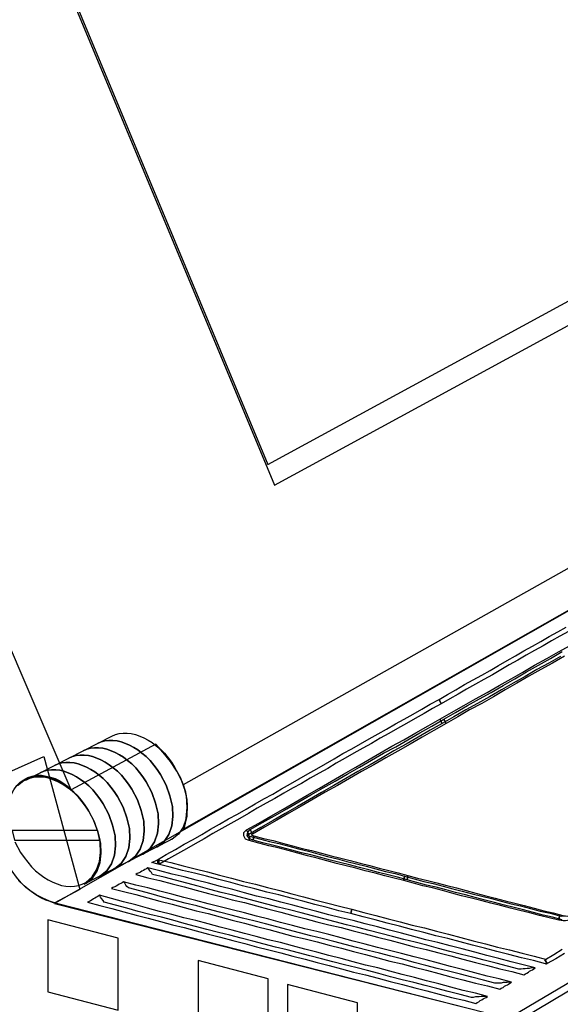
# Model space of a CAD drawing. Extents: x 0 to 414, y 0 to 285.
# Tile 7 of 22: x 160.94 to 166.63, y 136.03 to 146.4. Entities that reach past the tile are written whole.
import ezdxf

# ---------------------------------------------------------------- set-up
doc = ezdxf.new("R2010")
doc.units = 0
doc.header["$MEASUREMENT"] = 0
doc.layers.get('0').update_dxf_attribs({"linetype": 'CONTINUOUS'})

msp = doc.modelspace()

# ---------------------------------------------------------------- linework, layer by layer
at = {"color": 3}
for points in [[(169.9925, 157.8334), (175.0627, 146.0079), (174.2628, 145.5828), (174.4753, 145.1577), (174.5024, 145.0843), (174.5178, 144.9993), (174.5256, 144.9065), (174.5178, 144.8138), (174.4985, 144.7249), (174.4676, 144.6437), (174.4212, 144.5781), (174.3633, 144.5278), (162.6692, 137.877), (162.6692, 137.877)], [(163.6199, 141.498), (171.9131, 146.0118), (168.01, 155.0471), (159.6007, 151.1478), (163.6199, 141.498), (163.6199, 141.498)], [(163.5503, 141.7144), (171.6388, 146.1161), (167.8322, 154.9273), (159.6317, 151.1246), (163.5503, 141.7144), (163.5503, 141.7144)], [(160.7099, 138.2093), (160.8297, 138.1745), (160.849, 138.2364), (160.876, 138.2866), (160.907, 138.333), (160.9417, 138.3677), (160.9804, 138.3948), (161.0229, 138.418), (161.0693, 138.4334), (161.1156, 138.4412), (161.1659, 138.4412), (161.2161, 138.4334), (161.2625, 138.4219), (161.3127, 138.4064), (161.3591, 138.3832), (161.4016, 138.3562), (161.4403, 138.3252), (161.4789, 138.2866), (155.7594, 151.6463), (155.0986, 151.2869), (160.7099, 138.2093), (160.7099, 138.2093)], [(162.6692, 137.877), (162.7001, 138.0122), (162.704, 138.1397), (162.6846, 138.2634), (162.646, 138.3755), (162.5919, 138.4837), (162.5262, 138.588), (162.4489, 138.6808), (162.3716, 138.7697), (161.4789, 138.2866), (155.7594, 151.6463)], [(161.305, 137.0925), (166.182, 135.8558), (179.8934, 144.0332), (175.368, 145.1036), (161.305, 137.0925), (161.305, 137.0925)], [(162.6615, 137.8692), (162.6885, 137.9852), (162.7001, 138.1011), (162.6924, 138.2248), (162.6615, 138.3446), (174.5101, 145.0109), (174.5178, 144.9568), (174.5217, 144.8988), (174.5217, 144.837), (174.5101, 144.7751), (174.4947, 144.7133), (174.4715, 144.6515), (174.4406, 144.5974), (174.4019, 144.5471), (162.6615, 137.8692), (162.6615, 137.8692)], [(166.182, 135.4307), (166.182, 135.8558), (179.8934, 144.0332), (179.8934, 143.6081), (166.182, 135.4307), (166.182, 135.4307)], [(165.5676, 135.5737), (174.4444, 133.1004), (187.7809, 141.6333), (179.5611, 143.8554), (165.5676, 135.5737), (165.5676, 135.5737)], [(165.3512, 139.2411), (165.3512, 139.2411), (165.4401, 139.2914), (165.5289, 139.3416), (165.6178, 139.3957), (165.7106, 139.446), (165.7995, 139.4962), (165.8883, 139.5464), (165.9772, 139.5967), (166.0661, 139.6508), (166.155, 139.701), (166.2439, 139.7513), (166.3328, 139.8015), (166.4216, 139.8517), (166.5105, 139.902), (166.5994, 139.9522), (166.6883, 140.0024)], [(166.7115, 139.9561), (166.6226, 139.9058), (166.5337, 139.8556), (166.4448, 139.8054), (166.3559, 139.7551), (166.2671, 139.7049), (166.1782, 139.6546), (166.0893, 139.6044), (166.0004, 139.5503), (165.9115, 139.5001), (165.8226, 139.4498), (165.7338, 139.3996), (165.641, 139.3493), (165.5521, 139.2952), (165.4632, 139.245), (165.3744, 139.1948), (165.3744, 139.1948), (165.3512, 139.2411)], [(165.3589, 139.0324), (165.3589, 139.0324), (165.4826, 139.102), (165.6101, 139.1754), (165.7338, 139.245), (165.8574, 139.3146), (165.985, 139.388), (166.1086, 139.4575), (166.2323, 139.5271), (166.3559, 139.6005), (166.4835, 139.6701), (166.6071, 139.7397), (166.7308, 139.8092)], [(166.6303, 139.6933), (166.5067, 139.6237), (166.3791, 139.5542), (166.2555, 139.4807), (166.1318, 139.4112), (166.0081, 139.3416), (165.8806, 139.2682), (165.7569, 139.1986), (165.6333, 139.1291), (165.5058, 139.0556), (165.3821, 138.9861), (165.3821, 138.9861), (165.3589, 139.0324)], [(165.4014, 139.0324), (165.4014, 139.0324), (165.5251, 139.102), (165.6487, 139.1754), (165.7763, 139.245), (165.8999, 139.3146), (166.0236, 139.388), (166.1473, 139.4575), (166.2709, 139.531), (166.3985, 139.6005), (166.5221, 139.6701), (166.6458, 139.7435)], [(166.669, 139.6971), (166.5453, 139.6237), (166.4216, 139.5542), (166.2941, 139.4846), (166.1705, 139.4112), (166.0468, 139.3416), (165.9231, 139.2682), (165.7995, 139.1986), (165.6719, 139.1291), (165.5483, 139.0556), (165.4246, 138.9861), (165.4246, 138.9861), (165.4014, 139.0324)], [(162.3948, 137.506), (162.3871, 137.5523), (162.4798, 137.6064), (162.5764, 137.6605), (162.6692, 137.7146), (162.7619, 137.7649), (162.8547, 137.819), (162.9474, 137.8731), (163.0402, 137.9272), (163.1368, 137.9813), (163.2295, 138.0315), (163.3223, 138.0856), (163.415, 138.1397), (163.5078, 138.1938), (163.6005, 138.2441), (163.6933, 138.2982), (163.786, 138.3523), (163.8788, 138.4025), (163.9715, 138.4566), (164.0643, 138.5107), (164.157, 138.561), (164.2459, 138.6151), (164.3387, 138.6692), (164.4314, 138.7194), (164.5242, 138.7735), (164.6169, 138.8238), (164.7097, 138.8779), (164.7985, 138.9281), (164.8913, 138.9822), (164.984, 139.0324), (165.0768, 139.0866), (165.1695, 139.1368), (165.2584, 139.1909), (165.3512, 139.2411), (165.3744, 139.1948), (165.2816, 139.1445), (165.1927, 139.0904), (165.1, 139.0402), (165.0072, 138.9861), (164.9145, 138.9358), (164.8217, 138.8817), (164.7328, 138.8315), (164.6401, 138.7774), (164.5473, 138.7271), (164.4546, 138.673), (164.3619, 138.6228), (164.2691, 138.5687), (164.1802, 138.5146), (164.0875, 138.4644), (163.9947, 138.4103), (163.902, 138.3562), (163.8092, 138.3059), (163.7165, 138.2518), (163.6237, 138.1977), (163.531, 138.1475), (163.4382, 138.0934), (163.3455, 138.0393), (163.2527, 137.9852), (163.16, 137.9349), (163.0634, 137.8808), (162.9706, 137.8267), (162.8779, 137.7726), (162.7851, 137.7185), (162.6924, 137.6683), (162.5996, 137.6142), (162.503, 137.5601), (162.4103, 137.506), (162.4025, 137.5523), (162.3948, 137.506), (162.3291, 137.5214), (162.3871, 137.5523), (162.3948, 137.506)], [(163.3262, 137.8654), (163.3262, 137.8654), (163.4537, 137.9388), (163.5812, 138.0122), (163.7087, 138.0856), (163.8363, 138.1591), (163.9638, 138.2325), (164.0913, 138.3059), (164.2189, 138.3793), (164.3464, 138.4528), (164.4739, 138.5262), (164.6015, 138.5996), (164.729, 138.673), (164.8526, 138.7465), (164.9802, 138.816), (165.1077, 138.8895), (165.2352, 138.9629), (165.3589, 139.0324), (165.3821, 138.9861), (165.2584, 138.9165), (165.1309, 138.8431), (165.0034, 138.7697), (164.8758, 138.7001), (164.7522, 138.6267), (164.6246, 138.5532), (164.4971, 138.4798), (164.3696, 138.4064), (164.242, 138.333), (164.1145, 138.2595), (163.987, 138.1861), (163.8595, 138.1127), (163.7319, 138.0393), (163.6044, 137.9658), (163.4769, 137.8924), (163.3493, 137.819), (163.3493, 137.819), (163.3262, 137.8654)], [(163.3648, 137.8692), (163.3648, 137.8692), (163.4923, 137.9426), (163.6199, 138.0161), (163.7474, 138.0895), (163.8749, 138.1629), (164.0024, 138.2364), (164.13, 138.3098), (164.2575, 138.3793), (164.385, 138.4528), (164.5126, 138.5262), (164.6401, 138.5996), (164.7676, 138.673), (164.8952, 138.7426), (165.0227, 138.816), (165.1502, 138.8895), (165.2739, 138.959), (165.4014, 139.0324), (165.4246, 138.9861), (165.2971, 138.9126), (165.1734, 138.8431), (165.0459, 138.7697), (164.9183, 138.6962), (164.7908, 138.6267), (164.6633, 138.5532), (164.5358, 138.4798), (164.4082, 138.4064), (164.2807, 138.333), (164.1532, 138.2634), (164.0256, 138.19), (163.8981, 138.1166), (163.7706, 138.0431), (163.643, 137.9697), (163.5155, 137.8963), (163.388, 137.8228), (163.388, 137.8228), (163.3648, 137.8692)], [(162.3716, 137.6799), (162.3755, 137.6837), (162.3793, 137.6876), (162.3871, 137.6876), (162.3909, 137.6915), (162.4566, 137.7456), (162.5069, 137.819), (162.5378, 137.9079), (162.5494, 138.0083), (162.5455, 138.1127), (162.5185, 138.2248), (162.4798, 138.3368), (162.418, 138.4489), (162.3832, 138.503), (162.3484, 138.5494), (162.3098, 138.5958), (162.2673, 138.6383), (162.2248, 138.673), (162.1823, 138.7078), (162.1397, 138.7349), (162.0934, 138.7581), (162.0509, 138.7774), (162.0045, 138.7928), (161.962, 138.8044), (161.9195, 138.8083), (161.877, 138.8083), (161.8344, 138.8044), (161.7958, 138.7928), (161.7572, 138.7774), (161.9079, 138.8547), (161.9465, 138.8701), (161.9852, 138.8817), (162.0277, 138.8856), (162.0702, 138.8856), (162.1127, 138.8817), (162.1552, 138.8701), (162.2016, 138.8547), (162.2441, 138.8354), (162.2905, 138.8122), (162.333, 138.7851), (162.3755, 138.7503), (162.418, 138.7156), (162.4605, 138.673), (162.4991, 138.6267), (162.5339, 138.5803), (162.5687, 138.5262), (162.6305, 138.4141), (162.6692, 138.3021), (162.6962, 138.19), (162.7001, 138.0856), (162.6885, 137.9852), (162.6576, 137.8963), (162.6074, 137.8228), (162.5417, 137.7687), (162.5378, 137.7649), (162.5301, 137.7649), (162.5262, 137.761), (162.5223, 137.7572), (162.3716, 137.6799), (162.3716, 137.6799)], [(162.0702, 137.5253), (162.074, 137.5291), (162.0779, 137.533), (162.0856, 137.533), (162.0895, 137.5369), (162.1552, 137.591), (162.2054, 137.6644), (162.2364, 137.7533), (162.248, 137.8538), (162.2441, 137.9581), (162.217, 138.0702), (162.1784, 138.1822), (162.1166, 138.2943), (162.0818, 138.3484), (162.047, 138.3948), (162.0083, 138.4412), (161.9658, 138.4837), (161.9233, 138.5185), (161.8808, 138.5532), (161.8383, 138.5803), (161.7919, 138.6035), (161.7494, 138.6228), (161.7031, 138.6383), (161.6605, 138.6499), (161.618, 138.6537), (161.5755, 138.6537), (161.533, 138.6499), (161.4944, 138.6383), (161.4557, 138.6228), (161.6064, 138.7001), (161.6451, 138.7156), (161.6837, 138.7271), (161.7262, 138.731), (161.7687, 138.731), (161.8113, 138.7271), (161.8538, 138.7156), (161.9001, 138.7001), (161.9427, 138.6808), (161.989, 138.6576), (162.0315, 138.6305), (162.074, 138.5958), (162.1166, 138.561), (162.1591, 138.5185), (162.1977, 138.4721), (162.2325, 138.4257), (162.2673, 138.3716), (162.3291, 138.2595), (162.3678, 138.1475), (162.3948, 138.0354), (162.3987, 137.9311), (162.3871, 137.8306), (162.3562, 137.7417), (162.3059, 137.6683), (162.2402, 137.6142), (162.2364, 137.6103), (162.2286, 137.6103), (162.2248, 137.6064), (162.2209, 137.6026), (162.0702, 137.5253), (162.0702, 137.5253)], [(162.2209, 137.6026), (162.2248, 137.6064), (162.2286, 137.6103), (162.2364, 137.6103), (162.2402, 137.6142), (162.3059, 137.6683), (162.3562, 137.7417), (162.3871, 137.8306), (162.3987, 137.9311), (162.3948, 138.0354), (162.3678, 138.1475), (162.3291, 138.2595), (162.2673, 138.3716), (162.2325, 138.4257), (162.1977, 138.4721), (162.1591, 138.5185), (162.1166, 138.561), (162.074, 138.5958), (162.0315, 138.6305), (161.989, 138.6576), (161.9427, 138.6808), (161.9001, 138.7001), (161.8538, 138.7156), (161.8113, 138.7271), (161.7687, 138.731), (161.7262, 138.731), (161.6837, 138.7271), (161.6451, 138.7156), (161.6064, 138.7001), (161.7572, 138.7774), (161.7958, 138.7928), (161.8344, 138.8044), (161.877, 138.8083), (161.9195, 138.8083), (161.962, 138.8044), (162.0045, 138.7928), (162.0509, 138.7774), (162.0934, 138.7581), (162.1397, 138.7349), (162.1823, 138.7078), (162.2248, 138.673), (162.2673, 138.6383), (162.3098, 138.5958), (162.3484, 138.5494), (162.3832, 138.503), (162.418, 138.4489), (162.4798, 138.3368), (162.5185, 138.2248), (162.5455, 138.1127), (162.5494, 138.0083), (162.5378, 137.9079), (162.5069, 137.819), (162.4566, 137.7456), (162.3909, 137.6915), (162.3871, 137.6876), (162.3793, 137.6876), (162.3755, 137.6837), (162.3716, 137.6799), (162.2209, 137.6026), (162.2209, 137.6026)], [(161.3011, 137.0963), (161.2586, 137.1118), (161.2123, 137.1272), (161.162, 137.1504), (161.1079, 137.1813), (161.0577, 137.2161), (161.0036, 137.2586), (160.9533, 137.3089), (160.9031, 137.3668), (160.8606, 137.4325), (160.8181, 137.506), (160.7794, 137.591), (160.7485, 137.6876), (160.7253, 137.7919), (160.7099, 137.9079), (160.7021, 138.0393), (160.706, 138.1784), (160.3891, 138.2827), (161.1929, 138.6383), (161.5717, 137.2393), (161.3011, 137.0963), (161.3011, 137.0963)], [(161.9195, 137.448), (161.9233, 137.4519), (161.9272, 137.4557), (161.9349, 137.4557), (161.9388, 137.4596), (162.0045, 137.5137), (162.0547, 137.5871), (162.0856, 137.676), (162.0972, 137.7765), (162.0934, 137.8808), (162.0663, 137.9929), (162.0277, 138.105), (161.9658, 138.217), (161.9311, 138.2711), (161.8963, 138.3175), (161.8576, 138.3639), (161.8151, 138.4064), (161.7726, 138.4412), (161.7301, 138.476), (161.6876, 138.503), (161.6412, 138.5262), (161.5987, 138.5455), (161.5523, 138.561), (161.5098, 138.5726), (161.4673, 138.5764), (161.4248, 138.5764), (161.3823, 138.5726), (161.3436, 138.561), (161.305, 138.5455), (161.4557, 138.6228), (161.4944, 138.6383), (161.533, 138.6499), (161.5755, 138.6537), (161.618, 138.6537), (161.6605, 138.6499), (161.7031, 138.6383), (161.7494, 138.6228), (161.7919, 138.6035), (161.8383, 138.5803), (161.8808, 138.5532), (161.9233, 138.5185), (161.9658, 138.4837), (162.0083, 138.4412), (162.047, 138.3948), (162.0818, 138.3484), (162.1166, 138.2943), (162.1784, 138.1822), (162.217, 138.0702), (162.2441, 137.9581), (162.248, 137.8538), (162.2364, 137.7533), (162.2054, 137.6644), (162.1552, 137.591), (162.0895, 137.5369), (162.0856, 137.533), (162.0779, 137.533), (162.074, 137.5291), (162.0702, 137.5253), (161.9195, 137.448), (161.9195, 137.448)], [(161.7687, 137.3707), (161.7726, 137.3746), (161.7765, 137.3784), (161.7842, 137.3784), (161.7881, 137.3823), (161.8538, 137.4364), (161.904, 137.5098), (161.9349, 137.5987), (161.9465, 137.6992), (161.9427, 137.8035), (161.9156, 137.9156), (161.877, 138.0277), (161.8151, 138.1397), (161.7803, 138.1938), (161.7456, 138.2402), (161.7069, 138.2866), (161.6644, 138.3291), (161.6219, 138.3639), (161.5794, 138.3987), (161.5369, 138.4257), (161.4905, 138.4489), (161.448, 138.4682), (161.4016, 138.4837), (161.3591, 138.4953), (161.3166, 138.4991), (161.2741, 138.4991), (161.2316, 138.4953), (161.1929, 138.4837), (161.1543, 138.4682), (161.305, 138.5455), (161.3436, 138.561), (161.3823, 138.5726), (161.4248, 138.5764), (161.4673, 138.5764), (161.5098, 138.5726), (161.5523, 138.561), (161.5987, 138.5455), (161.6412, 138.5262), (161.6876, 138.503), (161.7301, 138.476), (161.7726, 138.4412), (161.8151, 138.4064), (161.8576, 138.3639), (161.8963, 138.3175), (161.9311, 138.2711), (161.9658, 138.217), (162.0277, 138.105), (162.0663, 137.9929), (162.0934, 137.8808), (162.0972, 137.7765), (162.0856, 137.676), (162.0547, 137.5871), (162.0045, 137.5137), (161.9388, 137.4596), (161.9349, 137.4557), (161.9272, 137.4557), (161.9233, 137.4519), (161.9195, 137.448), (161.7687, 137.3707), (161.7687, 137.3707)], [(160.8876, 137.7417), (160.9456, 137.6296), (160.9842, 137.5755), (161.0229, 137.5253), (161.0615, 137.4789), (161.104, 137.4364), (161.1504, 137.4016), (161.1929, 137.3668), (161.2393, 137.3398), (161.2857, 137.3166), (161.3321, 137.2973), (161.3784, 137.2818), (161.4248, 137.2741), (161.4712, 137.2702), (161.5137, 137.2741), (161.5562, 137.2818), (161.5948, 137.2934), (161.6335, 137.3127), (161.6992, 137.3707), (161.7456, 137.4441), (161.7765, 137.533), (161.7881, 137.6296), (161.7842, 137.7378), (161.761, 137.8499), (161.7185, 137.962), (161.6605, 138.074), (161.6258, 138.1281), (161.5871, 138.1784), (161.5485, 138.2248), (161.506, 138.2634), (161.4635, 138.3021), (161.4171, 138.3368), (161.3707, 138.3639), (161.3243, 138.3871), (161.2818, 138.4064), (161.2354, 138.418), (161.1891, 138.4257), (161.1427, 138.4296), (161.1002, 138.4257), (161.0577, 138.418), (161.019, 138.4025), (160.9804, 138.3832), (160.9804, 138.3832)], [(161.618, 137.2934), (161.6219, 137.2973), (161.6258, 137.3011), (161.6335, 137.3011), (161.6374, 137.305), (161.7031, 137.3591), (161.7533, 137.4325), (161.7842, 137.5214), (161.7958, 137.6219), (161.7919, 137.7262), (161.7649, 137.8383), (161.7262, 137.9504), (161.6644, 138.0624), (161.6296, 138.1166), (161.5948, 138.1629), (161.5562, 138.2093), (161.5137, 138.2518), (161.4712, 138.2866), (161.4287, 138.3214), (161.3862, 138.3484), (161.3398, 138.3716), (161.2973, 138.3909), (161.2509, 138.4064), (161.2084, 138.418), (161.1659, 138.4219), (161.1234, 138.4219), (161.0809, 138.418), (161.0422, 138.4064), (161.0036, 138.3909), (161.1543, 138.4682), (161.1929, 138.4837), (161.2316, 138.4953), (161.2741, 138.4991), (161.3166, 138.4991), (161.3591, 138.4953), (161.4016, 138.4837), (161.448, 138.4682), (161.4905, 138.4489), (161.5369, 138.4257), (161.5794, 138.3987), (161.6219, 138.3639), (161.6644, 138.3291), (161.7069, 138.2866), (161.7456, 138.2402), (161.7803, 138.1938), (161.8151, 138.1397), (161.877, 138.0277), (161.9156, 137.9156), (161.9427, 137.8035), (161.9465, 137.6992), (161.9349, 137.5987), (161.904, 137.5098), (161.8538, 137.4364), (161.7881, 137.3823), (161.7842, 137.3784), (161.7765, 137.3784), (161.7726, 137.3746), (161.7687, 137.3707), (161.618, 137.2934), (161.618, 137.2934)], [(160.9804, 138.3832), (160.9147, 138.3291)], [(161.761, 137.8615), (160.8606, 137.8615), (160.8838, 137.7572), (161.7842, 137.7572), (161.761, 137.8615), (161.761, 137.8615)], [(163.3532, 137.7533), (163.3532, 137.7533), (163.3146, 137.7687), (163.2952, 137.8035), (163.2952, 137.8383), (163.3262, 137.8654), (163.3493, 137.819), (163.3416, 137.8151), (163.3416, 137.8113), (163.3455, 137.8074), (163.3609, 137.7997), (163.3609, 137.7997), (163.3532, 137.7533)], [(163.3957, 137.7572), (163.3957, 137.7572), (163.3571, 137.7726), (163.33, 137.8074), (163.3377, 137.8422), (163.3648, 137.8692), (163.388, 137.8228), (163.3764, 137.819), (163.3764, 137.8151), (163.3803, 137.8113), (163.4034, 137.8035), (163.4034, 137.8035), (163.3957, 137.7572)], [(164.9802, 137.3321), (164.9802, 137.3321), (164.8797, 137.3591), (164.7792, 137.3823), (164.6787, 137.4093), (164.5744, 137.4364), (164.4739, 137.4634), (164.3734, 137.4866), (164.273, 137.5137), (164.1686, 137.5407), (164.0681, 137.5678), (163.9677, 137.5948), (163.8633, 137.6219), (163.7628, 137.6489), (163.6585, 137.676), (163.558, 137.6992), (163.4537, 137.7262), (163.3532, 137.7533), (163.3609, 137.7997), (163.4614, 137.7726), (163.5658, 137.7456), (163.6662, 137.7224), (163.7706, 137.6953), (163.8711, 137.6683), (163.9754, 137.6412), (164.0759, 137.6142), (164.1764, 137.5871), (164.2807, 137.5601), (164.3812, 137.533), (164.4817, 137.5098), (164.5821, 137.4828), (164.6865, 137.4557), (164.7869, 137.4287), (164.8874, 137.4055), (164.9879, 137.3784), (164.9879, 137.3784), (164.9802, 137.3321)], [(165.015, 137.3398), (165.015, 137.3398), (164.9145, 137.3668), (164.814, 137.3939), (164.7135, 137.4171), (164.613, 137.4441), (164.5126, 137.4712), (164.4082, 137.4982), (164.3077, 137.5214), (164.2073, 137.5485), (164.1068, 137.5755), (164.0024, 137.6026), (163.902, 137.6258), (163.8015, 137.6528), (163.6972, 137.6799), (163.5967, 137.7069), (163.4962, 137.7301), (163.3957, 137.7572), (163.4034, 137.8035), (163.5039, 137.7765), (163.6044, 137.7533), (163.7049, 137.7262), (163.8092, 137.6992), (163.9097, 137.6721), (164.0102, 137.6489), (164.1145, 137.6219), (164.215, 137.5948), (164.3155, 137.5678), (164.416, 137.5446), (164.5203, 137.5176), (164.6208, 137.4905), (164.7213, 137.4634), (164.8217, 137.4403), (164.9222, 137.4132), (165.0227, 137.3862), (165.0227, 137.3862), (165.015, 137.3398)], [(164.4237, 136.9842), (164.4237, 136.9842), (164.2962, 137.0152), (164.1725, 137.0499), (164.045, 137.0809), (163.9174, 137.1156), (163.7938, 137.1466), (163.6662, 137.1813), (163.5387, 137.2123), (163.4112, 137.247), (163.2836, 137.2779), (163.16, 137.3127), (163.0325, 137.3436), (162.9049, 137.3784), (162.7774, 137.4093), (162.6499, 137.4403), (162.5223, 137.475), (162.3948, 137.506), (162.4025, 137.5523), (162.5301, 137.5214), (162.6576, 137.4866), (162.7851, 137.4557), (162.9127, 137.4248), (163.0402, 137.39), (163.1677, 137.3591), (163.2914, 137.3243), (163.4189, 137.2934), (163.5464, 137.2586), (163.674, 137.2277), (163.8015, 137.1929), (163.9252, 137.162), (164.0527, 137.1272), (164.1802, 137.0963), (164.3039, 137.0615), (164.4314, 137.0306), (164.4314, 137.0306), (164.4237, 136.9842)], [(166.2439, 136.3389), (166.2593, 136.3505), (166.2748, 136.3582), (166.2903, 136.3698), (166.3018, 136.3775), (166.3173, 136.3852), (166.3328, 136.393), (166.3482, 136.4046), (166.3637, 136.4123), (166.3405, 136.4123), (166.3212, 136.4123), (166.298, 136.4084), (166.2787, 136.4084), (166.2555, 136.4046), (166.2361, 136.4046), (166.213, 136.4007), (166.1898, 136.4007), (166.07, 136.4316), (165.9502, 136.4625), (165.8265, 136.4934), (165.7067, 136.5244), (165.5869, 136.5553), (165.4632, 136.5862), (165.3434, 136.6171), (165.2236, 136.6519), (165.1, 136.6828), (164.9802, 136.7137), (164.8604, 136.7446), (164.7367, 136.7756), (164.6169, 136.8065), (164.4971, 136.8374), (164.3773, 136.8683), (164.2575, 136.8992), (164.1377, 136.9301), (164.0179, 136.9611), (163.8981, 136.992), (163.7783, 137.0229), (163.6585, 137.0538), (163.5387, 137.0847), (163.4189, 137.1156), (163.2991, 137.1466), (163.1793, 137.1775), (163.0595, 137.2084), (162.9397, 137.2393), (162.816, 137.2741), (162.6962, 137.305), (162.5764, 137.3359), (162.4566, 137.3668), (162.3368, 137.3977), (162.3252, 137.4171), (162.3098, 137.4325), (162.2982, 137.4519), (162.2866, 137.4673), (162.2711, 137.4557), (162.2557, 137.448), (162.2402, 137.4403), (162.2248, 137.4325), (162.2093, 137.4209), (162.1938, 137.4132), (162.1745, 137.4055), (162.1591, 137.3977), (162.2866, 137.363), (162.4141, 137.3321), (162.5417, 137.2973), (162.6692, 137.2664), (162.7967, 137.2316), (162.9242, 137.1968), (163.0518, 137.1659), (163.1754, 137.1311), (163.303, 137.1002), (163.4305, 137.0654), (163.558, 137.0306), (163.6856, 136.9997), (163.8131, 136.9649), (163.9368, 136.934), (164.0643, 136.8992), (164.1918, 136.8683), (164.3193, 136.8374), (164.4469, 136.8026), (164.5744, 136.7717), (164.7019, 136.7369), (164.8333, 136.706), (164.9609, 136.6712), (165.0884, 136.6364), (165.2159, 136.6055), (165.3473, 136.5707), (165.4748, 136.5398), (165.6024, 136.505), (165.7338, 136.4703), (165.8613, 136.4393), (165.9888, 136.4046), (166.1163, 136.3736), (166.2439, 136.3389), (166.2439, 136.3389)], [(166.2439, 136.3389), (166.2593, 136.3505), (166.2748, 136.3582), (166.2903, 136.3698), (166.3018, 136.3775), (166.3173, 136.3852), (166.3328, 136.393), (166.3482, 136.4046), (166.3637, 136.4123), (166.2361, 136.4471), (166.1086, 136.478), (165.9811, 136.5128), (165.8536, 136.5437), (165.726, 136.5785), (165.5946, 136.6132), (165.4671, 136.6442), (165.3396, 136.6789), (165.212, 136.7099), (165.0845, 136.7446), (164.957, 136.7794), (164.8295, 136.8103), (164.7019, 136.8451), (164.5744, 136.876), (164.4469, 136.9108), (164.3193, 136.9417), (164.1918, 136.9727), (164.0643, 137.0074), (163.9406, 137.0383), (163.8131, 137.0731), (163.6856, 137.104), (163.558, 137.1388), (163.4305, 137.1697), (163.303, 137.2045), (163.1793, 137.2393), (163.0518, 137.2702), (162.9242, 137.305), (162.7967, 137.3359), (162.6692, 137.3707), (162.5417, 137.4016), (162.4141, 137.4364), (162.2866, 137.4673), (162.2711, 137.4557), (162.2557, 137.448), (162.2402, 137.4403), (162.2248, 137.4325), (162.2093, 137.4209), (162.1938, 137.4132), (162.1745, 137.4055), (162.1591, 137.3977), (162.2866, 137.363), (162.4141, 137.3321), (162.5417, 137.2973), (162.6692, 137.2664), (162.7967, 137.2316), (162.9242, 137.1968), (163.0518, 137.1659), (163.1754, 137.1311), (163.303, 137.1002), (163.4305, 137.0654), (163.558, 137.0306), (163.6856, 136.9997), (163.8131, 136.9649), (163.9368, 136.934), (164.0643, 136.8992), (164.1918, 136.8683), (164.3193, 136.8374), (164.4469, 136.8026), (164.5744, 136.7717), (164.7019, 136.7369), (164.8333, 136.706), (164.9609, 136.6712), (165.0884, 136.6364), (165.2159, 136.6055), (165.3473, 136.5707), (165.4748, 136.5398), (165.6024, 136.505), (165.7338, 136.4703), (165.8613, 136.4393), (165.9888, 136.4046), (166.1163, 136.3736), (166.2439, 136.3389), (166.2439, 136.3389)], [(166.6458, 136.9185), (166.5453, 136.9456), (166.4448, 136.9688), (166.3444, 136.9958), (166.24, 137.0229), (166.1395, 137.0499), (166.0391, 137.0731), (165.9347, 137.1002), (165.8342, 137.1272), (165.7299, 137.1543), (165.6294, 137.1813), (165.5251, 137.2084), (165.4246, 137.2354), (165.3203, 137.2625), (165.2198, 137.2857), (165.1154, 137.3127), (165.015, 137.3398), (165.0227, 137.3862), (165.1232, 137.3591), (165.2275, 137.3321), (165.328, 137.3089), (165.4323, 137.2818), (165.5328, 137.2548), (165.6371, 137.2277), (165.7376, 137.2007), (165.842, 137.1736), (165.9424, 137.1466), (166.0468, 137.1195), (166.1473, 137.0963), (166.2477, 137.0693), (166.3521, 137.0422), (166.4526, 137.0152), (166.553, 136.992), (166.6535, 136.9649)], [(174.4444, 130.4145), (174.4444, 133.1004), (166.182, 135.4152), (166.1782, 135.8519), (161.3243, 137.0925), (161.2509, 137.1156), (161.1813, 137.1466), (161.1118, 137.1813), (161.0461, 137.2277), (160.9842, 137.2779), (160.9263, 137.3321)], [(165.9888, 136.1882), (166.0043, 136.1997), (166.0236, 136.2075), (166.0391, 136.2191), (166.0545, 136.2268), (166.07, 136.2345), (166.0816, 136.2423), (166.097, 136.2538), (166.1125, 136.2616), (166.0893, 136.2616), (166.0661, 136.2577), (166.0468, 136.2577), (166.0236, 136.2577), (166.0043, 136.2538), (165.9811, 136.2538), (165.9618, 136.2538), (165.9386, 136.2538), (165.8188, 136.2848), (165.6951, 136.3157), (165.5753, 136.3466), (165.4516, 136.3775), (165.3318, 136.4084), (165.212, 136.4393), (165.0884, 136.4703), (164.9686, 136.505), (164.8449, 136.536), (164.7251, 136.5669), (164.6053, 136.5978), (164.4817, 136.6287), (164.3619, 136.6596), (164.242, 136.6905), (164.1222, 136.7215), (164.0024, 136.7524), (163.8826, 136.7833), (163.7628, 136.8142), (163.643, 136.8451), (163.5232, 136.876), (163.4034, 136.907), (163.2836, 136.9379), (163.1638, 136.9688), (163.0402, 136.9997), (162.9204, 137.0306), (162.8006, 137.0654), (162.6808, 137.0963), (162.561, 137.1272), (162.4412, 137.1581), (162.3214, 137.1929), (162.2016, 137.2238), (162.0818, 137.2548), (162.0663, 137.2702), (162.0547, 137.2857), (162.0431, 137.305), (162.0315, 137.3205), (162.0161, 137.3089), (162.0006, 137.3011), (161.9852, 137.2934), (161.9697, 137.2857), (161.9542, 137.2741), (161.9388, 137.2664), (161.9195, 137.2586), (161.904, 137.2509), (162.0315, 137.2161), (162.1591, 137.1852), (162.2866, 137.1504), (162.4141, 137.1156), (162.5417, 137.0847), (162.6692, 137.0499), (162.7967, 137.0152), (162.9204, 136.9842), (163.0479, 136.9495), (163.1754, 136.9147), (163.303, 136.8838), (163.4305, 136.849), (163.558, 136.8181), (163.6856, 136.7833), (163.8131, 136.7485), (163.9406, 136.7176), (164.0681, 136.6867), (164.1957, 136.6519), (164.3232, 136.621), (164.4507, 136.5862), (164.5783, 136.5553), (164.7058, 136.5205), (164.8333, 136.4857), (164.9609, 136.4548), (165.0884, 136.42), (165.2198, 136.3891), (165.3473, 136.3543), (165.4748, 136.3195), (165.6024, 136.2886), (165.7338, 136.2538), (165.8613, 136.2229), (165.9888, 136.1882), (165.9888, 136.1882)], [(165.9888, 136.1882), (166.0043, 136.1997), (166.0236, 136.2075), (166.0391, 136.2191), (166.0545, 136.2268), (166.07, 136.2345), (166.0816, 136.2423), (166.097, 136.2538), (166.1125, 136.2616), (165.985, 136.2964), (165.8574, 136.3273), (165.726, 136.3621), (165.5985, 136.3968), (165.471, 136.4278), (165.3434, 136.4625), (165.2159, 136.4973), (165.0884, 136.5282), (164.957, 136.563), (164.8295, 136.5978), (164.7019, 136.6287), (164.5744, 136.6635), (164.4469, 136.6944), (164.3193, 136.7292), (164.1918, 136.764), (164.0643, 136.7949), (163.9368, 136.8258), (163.8092, 136.8606), (163.6817, 136.8915), (163.558, 136.9263), (163.4305, 136.9572), (163.303, 136.992), (163.1754, 137.0229), (163.0479, 137.0577), (162.9204, 137.0886), (162.7928, 137.1234), (162.6653, 137.1543), (162.5378, 137.1891), (162.4141, 137.22), (162.2866, 137.2548), (162.1591, 137.2857), (162.0315, 137.3205), (162.0161, 137.3089), (162.0006, 137.3011), (161.9852, 137.2934), (161.9697, 137.2857), (161.9542, 137.2741), (161.9388, 137.2664), (161.9195, 137.2586), (161.904, 137.2509), (162.0315, 137.2161), (162.1591, 137.1852), (162.2866, 137.1504), (162.4141, 137.1156), (162.5417, 137.0847), (162.6692, 137.0499), (162.7967, 137.0152), (162.9204, 136.9842), (163.0479, 136.9495), (163.1754, 136.9147), (163.303, 136.8838), (163.4305, 136.849), (163.558, 136.8181), (163.6856, 136.7833), (163.8131, 136.7485), (163.9406, 136.7176), (164.0681, 136.6867), (164.1957, 136.6519), (164.3232, 136.621), (164.4507, 136.5862), (164.5783, 136.5553), (164.7058, 136.5205), (164.8333, 136.4857), (164.9609, 136.4548), (165.0884, 136.42), (165.2198, 136.3891), (165.3473, 136.3543), (165.4748, 136.3195), (165.6024, 136.2886), (165.7338, 136.2538), (165.8613, 136.2229), (165.9888, 136.1882), (165.9888, 136.1882)], [(166.611, 136.9147), (166.611, 136.9147), (166.5105, 136.9417), (166.4062, 136.9649), (166.3057, 136.992), (166.2014, 137.019), (166.1009, 137.0422), (165.9965, 137.0693), (165.8961, 137.0963), (165.7917, 137.1234), (165.6912, 137.1466), (165.5869, 137.1736), (165.4864, 137.2007), (165.386, 137.2277), (165.2816, 137.2548), (165.1811, 137.2779), (165.0807, 137.305), (164.9802, 137.3321), (164.9879, 137.3784), (165.0884, 137.3514), (165.1889, 137.3243), (165.2893, 137.3011), (165.3937, 137.2741), (165.4942, 137.247), (165.5946, 137.22), (165.699, 137.1929), (165.7995, 137.1697), (165.9038, 137.1427), (166.0043, 137.1156), (166.1086, 137.0886), (166.2091, 137.0654), (166.3134, 137.0383), (166.4139, 137.0113), (166.5183, 136.9881), (166.6187, 136.9611), (166.6187, 136.9611), (166.611, 136.9147)], [(165.7376, 136.0374), (165.7531, 136.049), (165.7685, 136.0568), (165.784, 136.0684), (165.7995, 136.0761), (165.8149, 136.0877), (165.8304, 136.0954), (165.8458, 136.1031), (165.8613, 136.1109), (165.8381, 136.1109), (165.8149, 136.1109), (165.7956, 136.1109), (165.7724, 136.107), (165.7531, 136.107), (165.7338, 136.107), (165.7106, 136.1031), (165.6912, 136.1031), (165.5714, 136.134), (165.4478, 136.165), (165.328, 136.1959), (165.2043, 136.2268), (165.0845, 136.2577), (164.9609, 136.2886), (164.8411, 136.3195), (164.7174, 136.3543), (164.5976, 136.3852), (164.4739, 136.4162), (164.3541, 136.4471), (164.2343, 136.478), (164.1145, 136.5089), (163.9909, 136.5398), (163.8711, 136.5707), (163.7513, 136.6017), (163.6315, 136.6326), (163.5117, 136.6635), (163.3919, 136.6944), (163.2682, 136.7253), (163.1484, 136.7562), (163.0286, 136.7872), (162.9088, 136.8181), (162.789, 136.849), (162.6692, 136.8799), (162.5494, 136.9147), (162.4296, 136.9456), (162.3059, 136.9765), (162.1861, 137.0074), (162.0663, 137.0422), (161.9465, 137.0731), (161.8267, 137.104), (161.8151, 137.1234), (161.7997, 137.1427), (161.7881, 137.1581), (161.7765, 137.1775), (161.761, 137.1659), (161.7456, 137.1581), (161.7301, 137.1466), (161.7146, 137.1388), (161.6992, 137.1311), (161.6837, 137.1195), (161.6683, 137.1118), (161.6528, 137.104), (161.7803, 137.0693), (161.9079, 137.0383), (162.0354, 137.0036), (162.1629, 136.9688), (162.2905, 136.9379), (162.418, 136.9031), (162.5455, 136.8683), (162.6692, 136.8374), (162.7967, 136.8026), (162.9242, 136.7678), (163.0518, 136.7369), (163.1793, 136.7021), (163.3068, 136.6712), (163.4305, 136.6364), (163.558, 136.6017), (163.6856, 136.5707), (163.8131, 136.536), (163.9406, 136.505), (164.0681, 136.4703), (164.1957, 136.4393), (164.3232, 136.4046), (164.4507, 136.3698), (164.5783, 136.3389), (164.7097, 136.3041), (164.8372, 136.2693), (164.9647, 136.2384), (165.0961, 136.2036), (165.2236, 136.1727), (165.3512, 136.1379), (165.4826, 136.1031), (165.6101, 136.0722), (165.7376, 136.0374), (165.7376, 136.0374)], [(165.7376, 136.0374), (165.7531, 136.049), (165.7685, 136.0568), (165.784, 136.0684), (165.7995, 136.0761), (165.8149, 136.0877), (165.8304, 136.0954), (165.8458, 136.1031), (165.8613, 136.1109), (165.7338, 136.1456), (165.6062, 136.1766), (165.4748, 136.2113), (165.3473, 136.2461), (165.2198, 136.277), (165.0922, 136.3118), (164.9609, 136.3427), (164.8333, 136.3775), (164.7058, 136.4123), (164.5783, 136.4432), (164.4469, 136.478), (164.3193, 136.5128), (164.1918, 136.5437), (164.0643, 136.5785), (163.9368, 136.6094), (163.8092, 136.6442), (163.6817, 136.6789), (163.5542, 136.7099), (163.4266, 136.7446), (163.303, 136.7756), (163.1754, 136.8103), (163.0479, 136.8413), (162.9204, 136.876), (162.7928, 136.9108), (162.6653, 136.9417), (162.5378, 136.9765), (162.4103, 137.0074), (162.2827, 137.0422), (162.1591, 137.077), (162.0315, 137.1079), (161.904, 137.1427), (161.7765, 137.1775), (161.761, 137.1659), (161.7456, 137.1581), (161.7301, 137.1466), (161.7146, 137.1388), (161.6992, 137.1311), (161.6837, 137.1195), (161.6683, 137.1118), (161.6528, 137.104), (161.7803, 137.0693), (161.9079, 137.0383), (162.0354, 137.0036), (162.1629, 136.9688), (162.2905, 136.9379), (162.418, 136.9031), (162.5455, 136.8683), (162.6692, 136.8374), (162.7967, 136.8026), (162.9242, 136.7678), (163.0518, 136.7369), (163.1793, 136.7021), (163.3068, 136.6712), (163.4305, 136.6364), (163.558, 136.6017), (163.6856, 136.5707), (163.8131, 136.536), (163.9406, 136.505), (164.0681, 136.4703), (164.1957, 136.4393), (164.3232, 136.4046), (164.4507, 136.3698), (164.5783, 136.3389), (164.7097, 136.3041), (164.8372, 136.2693), (164.9647, 136.2384), (165.0961, 136.2036), (165.2236, 136.1727), (165.3512, 136.1379), (165.4826, 136.1031), (165.6101, 136.0722), (165.7376, 136.0374), (165.7376, 136.0374)], [(166.4873, 136.4587), (166.4719, 136.4548), (166.3444, 136.4896), (166.2168, 136.5205), (166.0854, 136.5553), (165.9579, 136.5862), (165.8304, 136.621), (165.7028, 136.6519), (165.5714, 136.6867), (165.4439, 136.7215), (165.3164, 136.7524), (165.1889, 136.7872), (165.0613, 136.8181), (164.9338, 136.8529), (164.8063, 136.8838), (164.6787, 136.9185), (164.5512, 136.9495), (164.4237, 136.9842), (164.4314, 137.0306), (164.5589, 136.9958), (164.6865, 136.9649), (164.814, 136.9301), (164.9415, 136.8992), (165.0691, 136.8644), (165.1966, 136.8335), (165.3241, 136.7987), (165.4516, 136.7678), (165.5792, 136.7331), (165.7106, 136.6983), (165.8381, 136.6674), (165.9656, 136.6326), (166.0932, 136.6017), (166.2246, 136.5669), (166.3521, 136.536), (166.4796, 136.5012), (166.4642, 136.4973), (166.4873, 136.4587), (166.4796, 136.4509), (166.4719, 136.4548), (166.4873, 136.4587)], [(166.7965, 136.934), (166.7965, 136.934), (166.7733, 136.9263), (166.7501, 136.9185), (166.7308, 136.9147), (166.7038, 136.9108), (166.6806, 136.907), (166.6574, 136.907), (166.6342, 136.9108), (166.611, 136.9147), (166.6187, 136.9611), (166.6342, 136.9572), (166.6574, 136.9611), (166.6806, 136.9611), (166.7038, 136.9572), (166.7231, 136.9611), (166.7424, 136.9649), (166.7579, 136.9727), (166.7733, 136.9804), (166.7733, 136.9804), (166.7965, 136.934)], [(161.9736, 136.7253), (161.2354, 136.9185), (161.2354, 136.1611), (161.9736, 135.9679), (161.9736, 136.7253), (161.9736, 136.7253)], [(166.669, 136.563), (166.5801, 136.5089), (166.4873, 136.4587), (166.4642, 136.4973), (166.5569, 136.5553), (166.6458, 136.6094)], [(163.5542, 136.2964), (162.816, 136.4896), (162.816, 135.7321), (163.5542, 135.5389), (163.5542, 136.2964), (163.5542, 136.2964)], [(164.4932, 136.0452), (163.7551, 136.2384), (163.7551, 135.4809), (164.4932, 135.2877), (164.4932, 136.0452), (164.4932, 136.0452)]]:
    msp.add_lwpolyline(points, dxfattribs=at)

doc.saveas('drawing.dxf')
